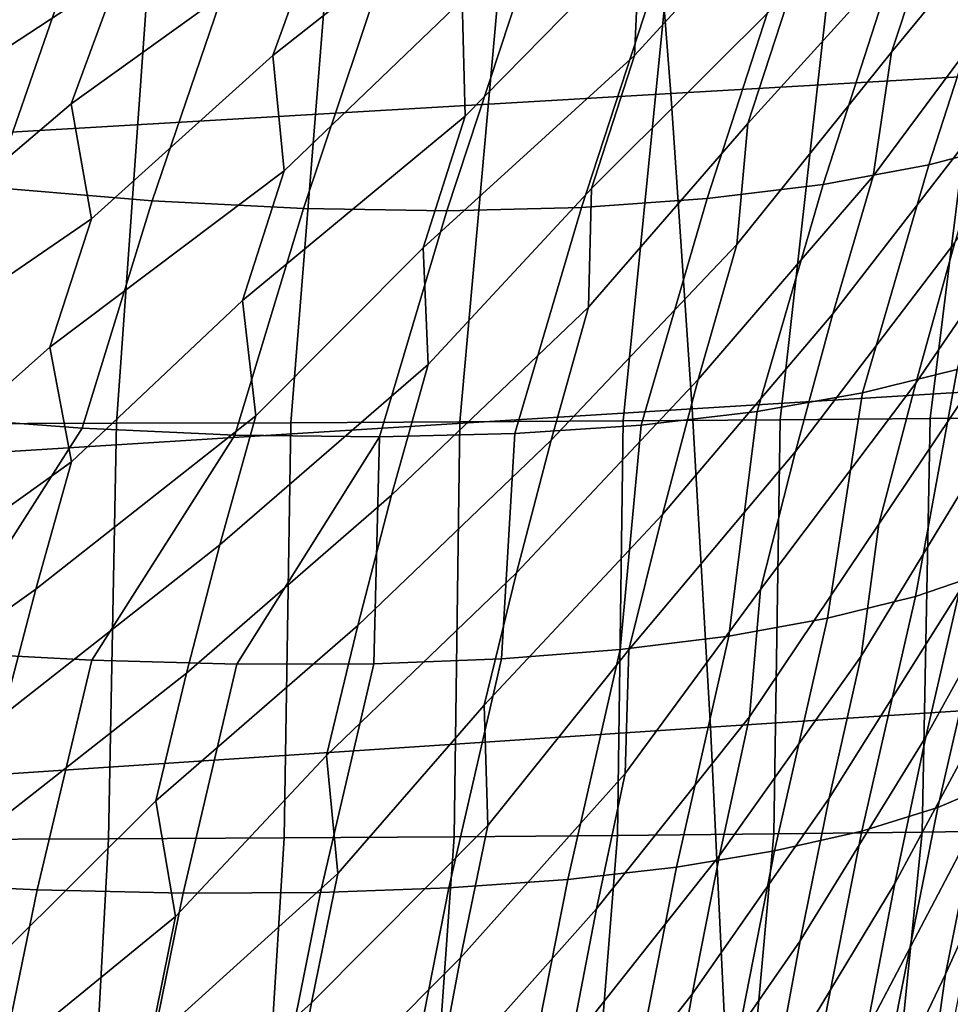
# Model space of a CAD drawing. Header units: metres. Extents: x -167 to 28, y -27 to 27.
# Tile 185 of 256: x -30.52 to -27.41, y 5.05 to 8.35. Entities that reach past the tile are written whole.
import ezdxf

# ---------------------------------------------------------------- set-up
doc = ezdxf.new("R2010")
doc.units = ezdxf.units.M
doc.layers.add('solid_12_065_021_XXX', color=7, linetype='CONTINUOUS')

msp = doc.modelspace()

# ---------------------------------------------------------------- linework, layer by layer
at = {"layer": 'solid_12_065_021_XXX'}
for points in [[(-21.969212, 9.492973, 156.149994), (-28.424595, 9.143565, 157.917969), (-28.343317, 8.100273, 158.243866), (-21.884615, 8.474296, 156.488937)], [(-26.910379, 9.381079, 41.071884), (-27.007107, 8.963069, 40.475178), (-27.604668, 8.238893, 41.649403), (-27.452396, 8.697134, 41.970757)], [(-28.712629, 9.296295, 47.660942), (-28.88274, 8.853879, 47.358738), (-29.676615, 8.227702, 48.53463), (-29.518137, 8.665127, 48.807678)], [(-27.729382, 9.301495, 44.422371), (-27.893497, 8.851788, 44.091431), (-28.465279, 8.227439, 44.932903), (-28.447243, 8.620904, 45.585327)], [(-28.424595, 9.143565, 157.917969), (-34.881741, 8.791961, 159.678452), (-34.803711, 7.722017, 159.991425), (-28.343317, 8.100273, 158.243866)], [(-29.348333, 9.104446, 49.090698), (-29.518137, 8.665127, 48.807678), (-30.35113, 8.065739, 49.987373), (-30.191938, 8.499974, 50.242073)], [(-27.381054, 9.105255, 42.586498), (-27.452396, 8.697134, 41.970757), (-28.085985, 8.000299, 43.154217), (-27.938595, 8.451853, 43.457096)], [(-28.286314, 9.066064, 45.896538), (-28.447243, 8.620904, 45.585327), (-29.031988, 8.024089, 46.396889), (-29.041794, 8.412813, 47.066837)], [(-30.021154, 8.936579, 50.506416), (-30.191938, 8.499974, 50.242073), (-31.064734, 7.927067, 51.423759), (-30.903551, 8.358567, 51.66066)], [(-27.007107, 8.963069, 40.475178), (-27.165474, 8.497572, 40.135059), (-27.666361, 7.823869, 41.067467), (-27.604668, 8.238893, 41.649403)], [(-28.88274, 8.853879, 47.358738), (-29.041794, 8.412813, 47.066837), (-29.638231, 7.84198, 47.847775), (-29.676615, 8.227702, 48.53463)], [(-27.893497, 8.851788, 44.091431), (-27.938595, 8.451853, 43.457096), (-28.608997, 7.782006, 44.648155), (-28.465279, 8.227439, 44.932903)], [(-26.914722, 8.705699, 102.639183), (-27.235521, 8.618289, 102.053871), (-27.479555, 7.861996, 102.356995), (-27.160816, 7.945487, 102.951607)], [(-27.452396, 8.697134, 41.970757), (-27.604668, 8.238893, 41.649403), (-28.122379, 7.595044, 42.553127), (-28.085985, 8.000299, 43.154217)], [(-29.518137, 8.665127, 48.807678), (-29.676615, 8.227702, 48.53463), (-30.283474, 7.68127, 49.284294), (-30.35113, 8.065739, 49.987373)], [(-30.348145, 8.545478, 98.567589), (-30.895103, 8.612589, 98.180969), (-31.166536, 7.847601, 98.439217), (-30.612329, 7.785443, 98.827965)], [(-28.447243, 8.620904, 45.585327), (-28.465279, 8.227439, 44.932903), (-29.173241, 7.584206, 46.129894), (-29.031988, 8.024089, 46.396889)], [(-27.235521, 8.618289, 102.053871), (-27.590467, 8.549772, 101.486015), (-27.833742, 7.796291, 101.780479), (-27.479555, 7.861996, 102.356995)], [(-29.822779, 8.497554, 98.985718), (-30.348145, 8.545478, 98.567589), (-30.612329, 7.785443, 98.827965), (-30.080688, 7.741384, 99.249329)], [(-27.590467, 8.549772, 101.486015), (-27.978125, 8.500427, 100.937904), (-28.221924, 7.748641, 101.224442), (-27.833742, 7.796291, 101.780479)], [(-30.191938, 8.499974, 50.242073), (-30.35113, 8.065739, 49.987373), (-30.967159, 7.5421, 50.7052), (-31.064734, 7.927067, 51.423759)], [(-29.321123, 8.469011, 99.433678), (-29.822779, 8.497554, 98.985718), (-30.080688, 7.741384, 99.249329), (-29.573799, 7.715606, 99.701576)], [(-27.978125, 8.500427, 100.937904), (-28.396933, 8.47045, 100.411743), (-28.6425, 7.719242, 100.69117), (-28.221924, 7.748641, 101.224442)], [(-21.884615, 8.474296, 156.488937), (-28.343317, 8.100273, 158.243866), (-28.271881, 7.044952, 158.530045), (-21.809637, 7.443006, 156.7892)], [(-27.165474, 8.497572, 40.135059), (-27.251535, 8.071125, 39.572712), (-27.800587, 7.363355, 40.771004), (-27.666361, 7.823869, 41.067467)], [(-28.845201, 8.459965, 99.90966), (-29.321123, 8.469011, 99.433678), (-29.573799, 7.715606, 99.701576), (-29.093744, 7.708215, 100.182846)], [(-28.396933, 8.47045, 100.411743), (-28.845201, 8.459965, 99.90966), (-29.093744, 7.708215, 100.182846), (-28.6425, 7.719242, 100.69117)], [(-27.938595, 8.451853, 43.457096), (-28.085985, 8.000299, 43.154217), (-28.6192, 7.384847, 44.028419), (-28.608997, 7.782006, 44.648155)], [(-29.041794, 8.412813, 47.066837), (-29.031988, 8.024089, 46.396889), (-29.778212, 7.407074, 47.598118), (-29.638231, 7.84198, 47.847775)], [(-30.71076, 8.378209, 152.711792), (-30.101217, 8.378765, 152.446274), (-30.199318, 6.996289, 152.208908), (-30.798128, 6.994666, 152.475983)], [(-30.101217, 8.378765, 152.446274), (-29.505909, 8.379479, 152.1474), (-29.615889, 6.998381, 151.907761), (-30.199318, 6.996289, 152.208908)], [(-29.505909, 8.379479, 152.1474), (-28.926643, 8.380496, 151.815399), (-29.049774, 7.001015, 151.573074), (-29.615889, 6.998381, 151.907761)], [(-28.926643, 8.380496, 151.815399), (-28.365307, 8.381957, 151.450577), (-28.502945, 7.004265, 151.205414), (-29.049774, 7.001015, 151.573074)], [(-28.365307, 8.381957, 151.450577), (-27.823868, 8.384008, 151.053421), (-27.977398, 7.008205, 150.805557), (-28.502945, 7.004265, 151.205414)], [(-27.823868, 8.384008, 151.053421), (-27.304352, 8.386792, 150.624496), (-27.475157, 7.012909, 150.374374), (-27.977398, 7.008205, 150.805557)], [(-27.304352, 8.386792, 150.624496), (-26.808828, 8.390451, 150.164597), (-26.998247, 7.018451, 149.912903), (-27.475157, 7.012909, 150.374374)], [(-26.878258, 8.336599, 38.070148), (-27.026114, 7.857693, 37.739052), (-27.523596, 7.130884, 38.962273), (-27.392021, 7.601745, 39.259045)], [(-29.676615, 8.227702, 48.53463), (-29.638231, 7.84198, 47.847775), (-30.423376, 7.250768, 49.051521), (-30.283474, 7.68127, 49.284294)], [(-28.465279, 8.227439, 44.932903), (-28.608997, 7.782006, 44.648155), (-29.156395, 7.193458, 45.492077), (-29.173241, 7.584206, 46.129894)], [(-27.604668, 8.238893, 41.649403), (-27.666361, 7.823869, 41.067467), (-28.251451, 7.142732, 42.273605), (-28.122379, 7.595044, 42.553127)], [(-28.343317, 8.100273, 158.243866), (-34.803711, 7.722017, 159.991425), (-34.735786, 6.640574, 160.26358), (-28.271881, 7.044952, 158.530045)], [(-30.35113, 8.065739, 49.987373), (-30.283474, 7.68127, 49.284294), (-31.10816, 7.115428, 50.488815), (-30.967159, 7.5421, 50.7052)], [(-27.251535, 8.071125, 39.572712), (-27.392021, 7.601745, 39.259045), (-27.925947, 6.90221, 40.490719), (-27.800587, 7.363355, 40.771004)], [(-29.031988, 8.024089, 46.396889), (-29.173241, 7.584206, 46.129894), (-29.733505, 7.021042, 46.942841), (-29.778212, 7.407074, 47.598118)], [(-28.085985, 8.000299, 43.154217), (-28.122379, 7.595044, 42.553127), (-28.744225, 6.940067, 43.765545), (-28.6192, 7.384847, 44.028419)], [(-27.160816, 7.945487, 102.951607), (-27.479555, 7.861996, 102.356995), (-27.701517, 7.097861, 102.634689), (-27.384949, 7.176466, 103.23819)], [(-27.479555, 7.861996, 102.356995), (-27.833742, 7.796291, 101.780479), (-28.054785, 7.035789, 102.049927), (-27.701517, 7.097861, 102.634689)], [(-27.026114, 7.857693, 37.739052), (-27.164978, 7.376392, 37.425575), (-27.647022, 6.658304, 38.685787), (-27.523596, 7.130884, 38.962273)], [(-29.638231, 7.84198, 47.847775), (-29.778212, 7.407074, 47.598118), (-30.350033, 6.867747, 48.379471), (-30.423376, 7.250768, 49.051521)], [(-27.666361, 7.823869, 41.067467), (-27.800587, 7.363355, 40.771004), (-28.371672, 6.690573, 42.009552), (-28.251451, 7.142732, 42.273605)], [(-30.080688, 7.741384, 99.249329), (-30.612329, 7.785443, 98.827965), (-30.852308, 7.020136, 99.065086), (-30.314823, 6.980037, 99.489471)], [(-28.608997, 7.782006, 44.648155), (-28.6192, 7.384847, 44.028419), (-29.278473, 6.755539, 45.24551), (-29.156395, 7.193458, 45.492077)], [(-27.833742, 7.796291, 101.780479), (-28.221924, 7.748641, 101.224442), (-28.443274, 6.990509, 101.486336), (-28.054785, 7.035789, 102.049927)], [(-28.221924, 7.748641, 101.224442), (-28.6425, 7.719242, 100.69117), (-28.865356, 6.962211, 100.946297), (-28.443274, 6.990509, 101.486336)], [(-29.573799, 7.715606, 99.701576), (-30.080688, 7.741384, 99.249329), (-30.314823, 6.980037, 99.489471), (-29.803095, 6.956964, 99.945763)], [(-29.093744, 7.708215, 100.182846), (-29.573799, 7.715606, 99.701576), (-29.803095, 6.956964, 99.945763), (-29.319263, 6.951014, 100.432053)], [(-28.6425, 7.719242, 100.69117), (-29.093744, 7.708215, 100.182846), (-29.319263, 6.951014, 100.432053), (-28.865356, 6.962211, 100.946297)], [(-30.283474, 7.68127, 49.284294), (-30.423376, 7.250768, 49.051521), (-31.005447, 6.733704, 49.800724), (-31.10816, 7.115428, 50.488815)], [(-29.173241, 7.584206, 46.129894), (-29.156395, 7.193458, 45.492077), (-29.853731, 6.589309, 46.712215), (-29.733505, 7.021042, 46.942841)], [(-28.122379, 7.595044, 42.553127), (-28.251451, 7.142732, 42.273605), (-28.860374, 6.496161, 43.517429), (-28.744225, 6.940067, 43.765545)], [(-27.392021, 7.601745, 39.259045), (-27.523596, 7.130884, 38.962273), (-28.043316, 6.440232, 40.229843), (-27.925947, 6.90221, 40.490719)], [(-21.809637, 7.443006, 156.7892), (-28.271881, 7.044952, 158.530045), (-28.210402, 5.979161, 158.776154), (-21.744404, 6.400637, 157.050323)], [(-29.778212, 7.407074, 47.598118), (-29.733505, 7.021042, 46.942841), (-30.469496, 6.441521, 48.164375), (-30.350033, 6.867747, 48.379471)], [(-28.6192, 7.384847, 44.028419), (-28.744225, 6.940067, 43.765545), (-29.391623, 6.319148, 45.013012), (-29.278473, 6.755539, 45.24551)], [(-27.800587, 7.363355, 40.771004), (-27.925947, 6.90221, 40.490719), (-28.484011, 6.238403, 41.764038), (-28.371672, 6.690573, 42.009552)], [(-27.164978, 7.376392, 37.425575), (-27.295488, 6.892423, 37.133266), (-27.706678, 6.217168, 38.191143), (-27.647022, 6.658304, 38.685787)], [(-27.384949, 7.176466, 103.23819), (-27.524368, 6.41701, 103.631172), (-27.266619, 6.504239, 104.240166), (-27.106405, 7.271273, 103.857887)], [(-30.423376, 7.250768, 49.051521), (-30.350033, 6.867747, 48.379471), (-31.125231, 6.312304, 49.600719), (-31.005447, 6.733704, 49.800724)], [(-29.156395, 7.193458, 45.492077), (-29.278473, 6.755539, 45.24551), (-29.964943, 6.159688, 46.494968), (-29.853731, 6.589309, 46.712215)], [(-27.701517, 7.097861, 102.634689), (-27.81883, 6.343499, 103.037201), (-27.524368, 6.41701, 103.631172), (-27.384949, 7.176466, 103.23819)], [(-28.251451, 7.142732, 42.273605), (-28.371672, 6.690573, 42.009552), (-28.968712, 6.052999, 43.286995), (-28.860374, 6.496161, 43.517429)], [(-27.523596, 7.130884, 38.962273), (-27.647022, 6.658304, 38.685787), (-28.080053, 6.013251, 39.712532), (-28.043316, 6.440232, 40.229843)], [(-26.989031, 7.142377, 35.573681), (-27.09082, 6.668073, 35.12558), (-27.48971, 5.946479, 36.402832), (-27.376839, 6.435505, 36.661716)], [(-28.054785, 7.035789, 102.049927), (-28.148844, 6.283998, 102.460602), (-27.81883, 6.343499, 103.037201), (-27.701517, 7.097861, 102.634689)], [(-28.271881, 7.044952, 158.530045), (-34.735786, 6.640574, 160.26358), (-34.678066, 5.549222, 160.494568), (-28.210402, 5.979161, 158.776154)], [(-28.443274, 6.990509, 101.486336), (-28.513096, 6.23874, 101.903664), (-28.148844, 6.283998, 102.460602), (-28.054785, 7.035789, 102.049927)], [(-30.314823, 6.980037, 99.489471), (-30.852308, 7.020136, 99.065086), (-31.328188, 6.272354, 99.091751), (-30.793093, 6.230391, 99.487762)], [(-30.22681, 5.605753, 151.987823), (-30.833439, 5.603522, 152.267273), (-30.798128, 6.994666, 152.475983), (-30.199318, 6.996289, 152.208908)], [(-29.733505, 7.021042, 46.942841), (-29.853731, 6.589309, 46.712215), (-30.579826, 6.017926, 47.961987), (-30.469496, 6.441521, 48.164375)], [(-29.637793, 5.608639, 151.671616), (-30.22681, 5.605753, 151.987823), (-30.199318, 6.996289, 152.208908), (-29.615889, 6.998381, 151.907761)], [(-29.068613, 5.612207, 151.319489), (-29.637793, 5.608639, 151.671616), (-29.615889, 6.998381, 151.907761), (-29.049774, 7.001015, 151.573074)], [(-28.521503, 5.616483, 150.932419), (-29.068613, 5.612207, 151.319489), (-29.049774, 7.001015, 151.573074), (-28.502945, 7.004265, 151.205414)], [(-28.865356, 6.962211, 100.946297), (-28.910149, 6.207907, 101.368576), (-28.513096, 6.23874, 101.903664), (-28.443274, 6.990509, 101.486336)], [(-27.998672, 5.621495, 150.511505), (-28.521503, 5.616483, 150.932419), (-28.502945, 7.004265, 151.205414), (-27.977398, 7.008205, 150.805557)], [(-27.502314, 5.627267, 150.058044), (-27.998672, 5.621495, 150.511505), (-27.977398, 7.008205, 150.805557), (-27.475157, 7.012909, 150.374374)], [(-27.034576, 5.633829, 149.573471), (-27.502314, 5.627267, 150.058044), (-27.475157, 7.012909, 150.374374), (-26.998247, 7.018451, 149.912903)], [(-29.803095, 6.956964, 99.945763), (-30.314823, 6.980037, 99.489471), (-30.793093, 6.230391, 99.487762), (-30.281767, 6.202884, 99.915207)], [(-29.319263, 6.951014, 100.432053), (-29.803095, 6.956964, 99.945763), (-30.281767, 6.202884, 99.915207), (-29.796238, 6.189944, 100.372375)], [(-29.319263, 6.951014, 100.432053), (-29.338428, 6.19162, 100.857475), (-28.910149, 6.207907, 101.368576), (-28.865356, 6.962211, 100.946297)], [(-29.319263, 6.951014, 100.432053), (-29.796238, 6.189944, 100.372375), (-29.338428, 6.19162, 100.857475)], [(-28.744225, 6.940067, 43.765545), (-28.860374, 6.496161, 43.517429), (-29.496981, 5.884186, 44.797337), (-29.391623, 6.319148, 45.013012)], [(-27.925947, 6.90221, 40.490719), (-28.043316, 6.440232, 40.229843), (-28.496637, 5.823931, 41.22456), (-28.484011, 6.238403, 41.764038)], [(-27.295488, 6.892423, 37.133266), (-27.376839, 6.435505, 36.661716), (-27.812893, 5.741048, 37.946125), (-27.706678, 6.217168, 38.191143)], [(-30.350033, 6.867747, 48.379471), (-30.469496, 6.441521, 48.164375), (-31.235729, 5.893986, 49.412762), (-31.125231, 6.312304, 49.600719)], [(-29.278473, 6.755539, 45.24551), (-29.391623, 6.319148, 45.013012), (-30.068342, 5.732119, 46.293709), (-29.964943, 6.159688, 46.494968)], [(-28.371672, 6.690573, 42.009552), (-28.484011, 6.238403, 41.764038), (-28.956072, 5.649373, 42.72591), (-28.968712, 6.052999, 43.286995)], [(-27.09082, 6.668073, 35.12558), (-27.211237, 6.165288, 34.85268), (-27.593382, 5.455872, 36.162666), (-27.48971, 5.946479, 36.402832)], [(-27.647022, 6.658304, 38.685787), (-27.706678, 6.217168, 38.191143), (-28.180504, 5.549177, 39.481197), (-28.080053, 6.013251, 39.712532)], [(-27.046604, 6.60484, 104.861763), (-27.266619, 6.504239, 104.240166), (-27.449507, 5.710205, 104.481445), (-27.2339, 5.801163, 105.111389)], [(-29.853731, 6.589309, 46.712215), (-29.964943, 6.159688, 46.494968), (-30.682283, 5.596931, 47.774757), (-30.579826, 6.017926, 47.961987)], [(-28.860374, 6.496161, 43.517429), (-28.968712, 6.052999, 43.286995), (-29.457954, 5.489728, 44.215286), (-29.496981, 5.884186, 44.797337)], [(-27.266619, 6.504239, 104.240166), (-27.524368, 6.41701, 103.631172), (-27.703875, 5.631249, 103.864479), (-27.449507, 5.710205, 104.481445)], [(-30.469496, 6.441521, 48.164375), (-30.579826, 6.017926, 47.961987), (-31.338247, 5.478747, 49.239151), (-31.235729, 5.893986, 49.412762)], [(-28.043316, 6.440232, 40.229843), (-28.080053, 6.013251, 39.712532), (-28.592216, 5.371034, 41.006699), (-28.496637, 5.823931, 41.22456)], [(-27.376839, 6.435505, 36.661716), (-27.48971, 5.946479, 36.402832), (-27.910191, 5.264168, 37.718941), (-27.812893, 5.741048, 37.946125)], [(-21.744404, 6.400637, 157.050323), (-28.210402, 5.979161, 158.776154), (-28.158962, 4.904449, 158.981903), (-21.689001, 5.348721, 157.271988)], [(-27.524368, 6.41701, 103.631172), (-27.81883, 6.343499, 103.037201), (-27.995985, 5.564613, 103.262962), (-27.703875, 5.631249, 103.864479)], [(-26.97772, 6.397284, 33.297031), (-27.096659, 5.876518, 33.030495), (-27.42347, 5.15254, 34.36631), (-27.322124, 5.660049, 34.599384)], [(-27.81883, 6.343499, 103.037201), (-28.148844, 6.283998, 102.460602), (-28.324661, 5.510565, 102.679321), (-27.995985, 5.564613, 103.262962)], [(-29.391623, 6.319148, 45.013012), (-29.496981, 5.884186, 44.797337), (-30.00185, 5.345136, 45.691391), (-30.068342, 5.732119, 46.293709)], [(-28.148844, 6.283998, 102.460602), (-28.513096, 6.23874, 101.903664), (-28.688583, 5.469321, 102.115898), (-28.324661, 5.510565, 102.679321)], [(-30.281767, 6.202884, 99.915207), (-30.793093, 6.230391, 99.487762), (-30.981077, 5.459143, 99.677963), (-30.465481, 5.434925, 100.108261)], [(-28.513096, 6.23874, 101.903664), (-28.910149, 6.207907, 101.368576), (-29.08629, 5.441048, 101.574959), (-28.688583, 5.469321, 102.115898)], [(-28.484011, 6.238403, 41.764038), (-28.496637, 5.823931, 41.22456), (-29.047672, 5.206775, 42.521286), (-28.956072, 5.649373, 42.72591)], [(-29.796238, 6.189944, 100.372375), (-30.281767, 6.202884, 99.915207), (-30.465481, 5.434925, 100.108261), (-29.976526, 5.423815, 100.569122)], [(-28.910149, 6.207907, 101.368576), (-29.338428, 6.19162, 100.857475), (-29.51618, 5.425859, 101.05867), (-29.08629, 5.441048, 101.574959)], [(-27.706678, 6.217168, 38.191143), (-27.812893, 5.741048, 37.946125), (-28.272268, 5.085108, 39.266827), (-28.180504, 5.549177, 39.481197)], [(-29.338428, 6.19162, 100.857475), (-29.796238, 6.189944, 100.372375), (-29.976526, 5.423815, 100.569122), (-29.51618, 5.425859, 101.05867)], [(-27.211237, 6.165288, 34.85268), (-27.322124, 5.660049, 34.599384), (-27.687904, 4.963836, 35.941776), (-27.593382, 5.455872, 36.162666)], [(-29.964943, 6.159688, 46.494968), (-30.068342, 5.732119, 46.293709), (-30.587288, 5.215721, 47.152939), (-30.682283, 5.596931, 47.774757)], [(-28.968712, 6.052999, 43.286995), (-28.956072, 5.649373, 42.72591), (-29.546467, 5.056546, 44.023628), (-29.457954, 5.489728, 44.215286)], [(-28.080053, 6.013251, 39.712532), (-28.180504, 5.549177, 39.481197), (-28.679293, 4.918852, 40.804943), (-28.592216, 5.371034, 41.006699)], [(-28.210402, 5.979161, 158.776154), (-34.678066, 5.549222, 160.494568), (-34.630634, 4.449543, 160.684204), (-28.158962, 4.904449, 158.981903)], [(-27.48971, 5.946479, 36.402832), (-27.593382, 5.455872, 36.162666), (-27.998676, 4.78665, 37.510105), (-27.910191, 5.264168, 37.718941)], [(-29.496981, 5.884186, 44.797337), (-29.457954, 5.489728, 44.215286), (-30.088163, 4.920478, 45.512402), (-30.00185, 5.345136, 45.691391)], [(-27.096659, 5.876518, 33.030495), (-27.205608, 5.352592, 32.785126), (-27.492609, 4.660341, 33.998871), (-27.42347, 5.15254, 34.36631)], [(-28.496637, 5.823931, 41.22456), (-28.592216, 5.371034, 41.006699), (-29.130899, 4.765549, 42.331921), (-29.047672, 5.206775, 42.521286)], [(-27.2339, 5.801163, 105.111389), (-27.449507, 5.710205, 104.481445), (-27.608971, 4.908718, 104.692818), (-27.397455, 4.988927, 105.330292)], [(-27.812893, 5.741048, 37.946125), (-27.910191, 5.264168, 37.718941), (-28.355503, 4.621142, 39.069881), (-28.272268, 5.085108, 39.266827)], [(-30.068342, 5.732119, 46.293709), (-30.00185, 5.345136, 45.691391), (-30.672283, 4.798692, 46.986298), (-30.587288, 5.215721, 47.152939)], [(-27.449507, 5.710205, 104.481445), (-27.703875, 5.631249, 103.864479), (-27.860178, 4.839029, 104.068657), (-27.608971, 4.908718, 104.692818)], [(-28.956072, 5.649373, 42.72591), (-29.047672, 5.206775, 42.521286), (-29.62669, 4.625334, 43.846401), (-29.546467, 5.056546, 44.023628)], [(-27.322124, 5.660049, 34.599384), (-27.42347, 5.15254, 34.36631), (-27.739325, 4.491, 35.547523), (-27.687904, 4.963836, 35.941776)], [(-30.833439, 5.603522, 152.267273), (-30.22681, 5.605753, 151.987823), (-30.30221, 4.20821, 151.841827), (-30.897816, 4.206018, 152.120117)], [(-30.22681, 5.605753, 151.987823), (-29.637793, 5.608639, 151.671616), (-29.724823, 4.211046, 151.526764), (-30.30221, 4.20821, 151.841827)], [(-29.637793, 5.608639, 151.671616), (-29.068613, 5.612207, 151.319489), (-29.167929, 4.21452, 151.175949), (-29.724823, 4.211046, 151.526764)], [(-29.068613, 5.612207, 151.319489), (-28.521503, 5.616483, 150.932419), (-28.633762, 4.218626, 150.790558), (-29.167929, 4.21452, 151.175949)], [(-28.521503, 5.616483, 150.932419), (-27.998672, 5.621495, 150.511505), (-28.124508, 4.223359, 150.371918), (-28.633762, 4.218626, 150.790558)], [(-27.703875, 5.631249, 103.864479), (-27.995985, 5.564613, 103.262962), (-28.150053, 4.780145, 103.460342), (-27.860178, 4.839029, 104.068657)], [(-27.998672, 5.621495, 150.511505), (-27.502314, 5.627267, 150.058044), (-27.642288, 4.228713, 149.921494), (-28.124508, 4.223359, 150.371918)], [(-27.502314, 5.627267, 150.058044), (-27.034576, 5.633829, 149.573471), (-27.189157, 4.234681, 149.440887), (-27.642288, 4.228713, 149.921494)], [(-28.180504, 5.549177, 39.481197), (-28.272268, 5.085108, 39.266827), (-28.758064, 4.467462, 40.619705), (-28.679293, 4.918852, 40.804943)], [(-27.995985, 5.564613, 103.262962), (-28.324661, 5.510565, 102.679321), (-28.477417, 4.732305, 102.870354), (-28.150053, 4.780145, 103.460342)], [(-28.324661, 5.510565, 102.679321), (-28.688583, 5.469321, 102.115898), (-28.840937, 4.695704, 102.301086), (-28.477417, 4.732305, 102.870354)], [(-29.457954, 5.489728, 44.215286), (-29.546467, 5.056546, 44.023628), (-30.166218, 4.498333, 45.347031), (-30.088163, 4.920478, 45.512402)], [(-30.465481, 5.434925, 100.108261), (-30.981077, 5.459143, 99.677963), (-31.144243, 4.68487, 99.843376), (-30.624876, 4.663973, 100.27623)], [(-29.08629, 5.441048, 101.574959), (-29.51618, 5.425859, 101.05867), (-29.670376, 4.656769, 101.233932), (-29.239128, 4.670491, 101.754875)], [(-28.688583, 5.469321, 102.115898), (-29.08629, 5.441048, 101.574959), (-29.239128, 4.670491, 101.754875), (-28.840937, 4.695704, 102.301086)], [(-27.593382, 5.455872, 36.162666), (-27.687904, 4.963836, 35.941776), (-28.030863, 4.331651, 37.089436), (-27.998676, 4.78665, 37.510105)], [(-29.976526, 5.423815, 100.569122), (-30.465481, 5.434925, 100.108261), (-30.624876, 4.663973, 100.27623), (-30.132919, 4.654593, 100.740379)], [(-29.51618, 5.425859, 101.05867), (-29.976526, 5.423815, 100.569122), (-30.132919, 4.654593, 100.740379), (-29.670376, 4.656769, 101.233932)], [(-30.00185, 5.345136, 45.691391), (-30.088163, 4.920478, 45.512402), (-30.749006, 4.384657, 46.832474), (-30.672283, 4.798692, 46.986298)], [(-28.592216, 5.371034, 41.006699), (-28.679293, 4.918852, 40.804943), (-29.205997, 4.325746, 42.158176), (-29.130899, 4.765549, 42.331921)], [(-21.689001, 5.348721, 157.271988), (-28.158962, 4.904449, 158.981903), (-28.11764, 3.822367, 159.147064), (-21.643509, 4.28879, 157.453934)], [(-27.205608, 5.352592, 32.785126), (-27.29093, 4.839525, 32.444817), (-27.575418, 4.147189, 33.806774), (-27.492609, 4.660341, 33.998871)], [(-27.910191, 5.264168, 37.718941), (-27.998676, 4.78665, 37.510105), (-28.366972, 4.182431, 38.623264), (-28.355503, 4.621142, 39.069881)], [(-29.047672, 5.206775, 42.521286), (-29.130899, 4.765549, 42.331921), (-29.6989, 4.196124, 43.683914), (-29.62669, 4.625334, 43.846401)], [(-27.42347, 5.15254, 34.36631), (-27.492609, 4.660341, 33.998871), (-27.816341, 3.994574, 35.365345), (-27.739325, 4.491, 35.547523)], [(-28.272268, 5.085108, 39.266827), (-28.355503, 4.621142, 39.069881), (-28.747362, 4.043468, 40.14769), (-28.758064, 4.467462, 40.619705)], [(-27.226492, 5.07933, 105.978477), (-27.397455, 4.988927, 105.330292), (-27.536753, 4.169185, 105.517342), (-27.370266, 4.24629, 106.172356)], [(-29.546467, 5.056546, 44.023628), (-29.62669, 4.625334, 43.846401), (-30.236328, 4.078712, 45.195538), (-30.166218, 4.498333, 45.347031)]]:
    msp.add_3dface(points, dxfattribs=at)

doc.saveas('drawing.dxf')
